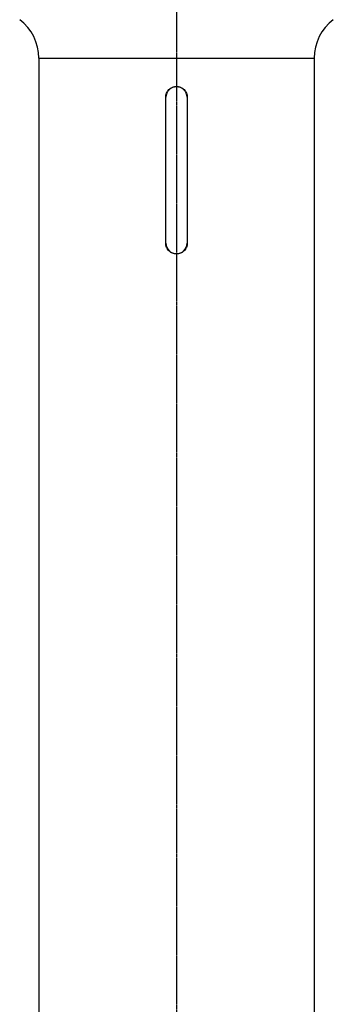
# Model space of a CAD drawing. Header units: millimetres. Extents: x 0 to 4378, y 0 to 2397.
# Tile 206 of 256: x 2202 to 2300, y 838 to 1145. Entities that reach past the tile are written whole.
import ezdxf

# ---------------------------------------------------------------- set-up
doc = ezdxf.new("R2010")
doc.units = ezdxf.units.MM
doc.header["$LTSCALE"] = 0.2
doc.linetypes.add('CENTER2', pattern=[1.125, 0.75, -0.125, 0.125, -0.125])
doc.layers.add('02_Center Line', color=1, linetype='CENTER2')

# ---------------------------------------------------------------- blocks, each defined once
blk = doc.blocks.new('A$Ccbb9c741')
for p, q in [((-43, 633.4), (43, 633.4)), ((-43, 633.4), (-43, 271.9)), ((43, 633.4), (43, 271.9)), ((-3.35, 575.6), (-3.35, 621.2)), ((-3.3, 575.6), (-3.3, 621.2)), ((3.3, 621.2), (3.3, 575.6)), ((3.35, 621.2), (3.35, 575.6))]:
    blk.add_line(p, q)
for centre, radius, start, end in [((-58, 633.4), 15, 0, 53.1301), ((58, 633.4), 15, 126.8699, 180), ((0, 621.2), 3.3, 0, 180), ((0, 575.6), 3.3, 180, 0)]:
    blk.add_arc(centre, radius, start, end)
for points, knots in [([(-3.35, 621.2), (-3.35, 621.62), (-3.27, 622.07), (-2.92, 622.89), (-2.67, 623.27), (-2.07, 623.87), (-1.69, 624.12), (-0.87, 624.47), (-0.42, 624.55), (0, 624.55)], [0, 0, 0, 0, 0.126245, 0.126245, 0.25249, 0.25249, 0.3787349, 0.3787349, 0.5049797, 0.5049797, 0.5049797, 0.5049797]), ([(0, 624.55), (0.42, 624.55), (0.87, 624.47), (1.69, 624.12), (2.07, 623.87), (2.67, 623.27), (2.92, 622.89), (3.27, 622.07), (3.35, 621.62), (3.35, 621.2)], [0.5049797, 0.5049797, 0.5049797, 0.5049797, 0.6312246, 0.6312246, 0.7574695, 0.7574695, 0.8837145, 0.8837145, 1.0099595, 1.0099595, 1.0099595, 1.0099595]), ([(0, 572.25), (-0.42, 572.25), (-0.87, 572.33), (-1.69, 572.68), (-2.07, 572.93), (-2.67, 573.53), (-2.92, 573.91), (-3.27, 574.73), (-3.35, 575.18), (-3.35, 575.6)], [-0.5049797, -0.5049797, -0.5049797, -0.5049797, -0.3787349, -0.3787349, -0.25249, -0.25249, -0.126245, -0.126245, 0, 0, 0, 0]), ([(3.35, 575.6), (3.35, 575.18), (3.27, 574.73), (2.92, 573.91), (2.67, 573.53), (2.07, 572.93), (1.69, 572.68), (0.87, 572.33), (0.42, 572.25), (0, 572.25)], [-1.0099595, -1.0099595, -1.0099595, -1.0099595, -0.8837145, -0.8837145, -0.7574695, -0.7574695, -0.6312246, -0.6312246, -0.5049797, -0.5049797, -0.5049797, -0.5049797])]:
    blk.add_open_spline(points, degree=3, knots=knots)
at = {"layer": '02_Center Line'}
blk.add_line((0, 1425.31), (0, -16.53), dxfattribs=at)

msp = doc.modelspace()

# ---------------------------------------------------------------- block references
msp.add_blockref('A$Ccbb9c741', (2251.163, 499.915))

doc.saveas('drawing.dxf')
